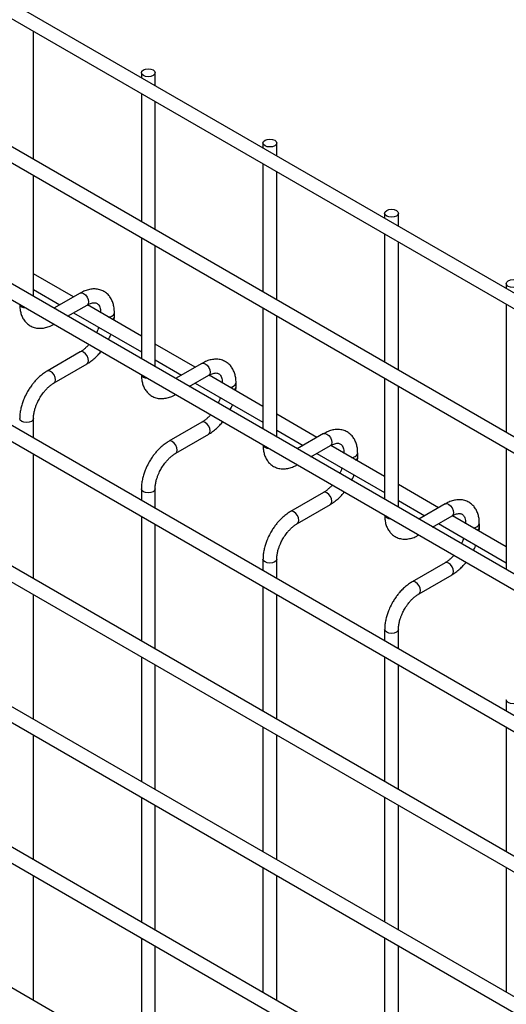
# Model space of a CAD drawing. Header units: inches. Extents: x 0.2 to 10.8, y 0.2 to 8.2.
# Tile 44 of 56: x 9.384 to 9.62, y 6.651 to 7.128. Entities that reach past the tile are written whole.
import ezdxf

# ---------------------------------------------------------------- set-up
doc = ezdxf.new("R2010")
doc.units = ezdxf.units.IN
doc.header["$MEASUREMENT"] = 0

msp = doc.modelspace()

# ---------------------------------------------------------------- linework, layer by layer
for p, q in [((10.55818905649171, 6.456364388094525), (7.791339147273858, 8.053632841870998)), ((7.788006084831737, 8.04785918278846), (10.55485599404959, 6.450590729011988)), ((10.55818905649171, 6.386618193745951), (7.791339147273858, 7.983886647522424)), ((7.788006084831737, 7.978112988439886), (10.55485599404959, 6.380844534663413)), ((7.788006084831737, 7.911769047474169), (10.55485599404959, 6.314500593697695)), ((10.48625378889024, 6.361801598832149), (7.858847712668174, 7.878570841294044)), ((10.55818905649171, 6.251738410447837), (7.791339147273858, 7.849006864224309)), ((7.788006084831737, 7.843233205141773), (10.55485599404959, 6.245964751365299)), ((10.55818905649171, 6.183693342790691), (7.791339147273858, 7.780961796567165)), ((7.788006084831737, 7.775188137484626), (10.55485599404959, 6.177919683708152)), ((10.55818905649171, 6.115648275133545), (7.791339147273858, 7.712916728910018)), ((7.788006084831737, 7.707143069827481), (10.55485599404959, 6.109874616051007)), ((10.55818905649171, 6.0476032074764), (7.791339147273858, 7.644871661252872)), ((7.788006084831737, 7.639098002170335), (10.55485599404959, 6.041829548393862)), ((10.55818905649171, 5.979558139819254), (7.791339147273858, 7.576826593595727)), ((9.391067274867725, 7.060383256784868), (9.391067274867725, 7.122431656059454)), ((9.443326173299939, 7.102352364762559), (9.443326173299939, 7.099961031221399)), ((9.449992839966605, 7.096112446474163), (9.449992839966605, 7.102352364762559)), ((9.443326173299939, 7.092263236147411), (9.443326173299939, 7.030214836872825)), ((9.449992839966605, 7.026366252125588), (9.449992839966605, 7.088414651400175)), ((9.502251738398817, 7.068335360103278), (9.502251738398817, 7.06594402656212)), ((9.508918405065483, 7.062095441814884), (9.508918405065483, 7.068335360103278)), ((9.502251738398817, 7.058246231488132), (9.502251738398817, 6.996197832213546)), ((9.508918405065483, 6.992349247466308), (9.508918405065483, 7.054397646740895)), ((9.391067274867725, 6.994039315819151), (9.391067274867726, 7.05268546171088)), ((9.561177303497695, 7.034318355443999), (9.561177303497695, 7.031927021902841)), ((9.567843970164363, 7.028078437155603), (9.567843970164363, 7.034318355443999)), ((9.443326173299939, 7.022517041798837), (9.443326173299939, 6.963870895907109)), ((9.561177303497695, 7.024229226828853), (9.561177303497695, 6.962180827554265)), ((9.449992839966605, 6.960022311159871), (9.449992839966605, 7.0186684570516)), ((9.567843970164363, 6.958332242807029), (9.567843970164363, 7.020380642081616)), ((9.410500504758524, 6.993829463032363), (9.391067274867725, 7.005048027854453)), ((9.391067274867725, 6.997350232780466), (9.403833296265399, 6.989980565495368)), ((9.620102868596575, 7.00030135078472), (9.620102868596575, 6.99791001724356)), ((9.413703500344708, 6.99567851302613), (9.400965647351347, 6.988325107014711)), ((9.407632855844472, 6.984476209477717), (9.417036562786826, 6.989904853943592)), ((9.443326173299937, 6.974879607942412), (9.417184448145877, 6.989970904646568)), ((9.502251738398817, 6.988500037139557), (9.502251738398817, 6.929853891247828)), ((9.620102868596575, 6.990212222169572), (9.620102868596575, 6.928163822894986)), ((9.410500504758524, 6.986131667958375), (9.443326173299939, 6.967181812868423)), ((9.43028223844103, 6.984370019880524), (9.43028223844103, 6.98610516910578)), ((9.508918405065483, 6.926005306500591), (9.508918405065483, 6.984651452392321)), ((9.469426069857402, 6.959812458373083), (9.449992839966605, 6.971031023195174)), ((9.413703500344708, 6.967201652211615), (9.397705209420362, 6.957966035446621)), ((9.449992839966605, 6.963333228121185), (9.462758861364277, 6.955963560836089)), ((9.40103827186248, 6.952192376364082), (9.417036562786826, 6.961427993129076)), ((9.472629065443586, 6.96166150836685), (9.459891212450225, 6.954308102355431)), ((9.46655842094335, 6.950459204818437), (9.475962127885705, 6.955887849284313)), ((9.502251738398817, 6.940862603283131), (9.476110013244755, 6.955953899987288)), ((9.561177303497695, 6.954483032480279), (9.561177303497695, 6.895836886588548)), ((9.469426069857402, 6.952114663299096), (9.502251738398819, 6.933164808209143)), ((9.489207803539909, 6.950353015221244), (9.489207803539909, 6.952088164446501)), ((9.567843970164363, 6.891988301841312), (9.567843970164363, 6.950634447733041)), ((9.391067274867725, 6.925503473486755), (9.391067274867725, 6.934921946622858)), ((9.528351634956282, 6.925795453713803), (9.508918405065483, 6.937014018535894)), ((9.472629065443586, 6.933184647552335), (9.45663077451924, 6.92394903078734)), ((9.45996383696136, 6.918175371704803), (9.475962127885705, 6.927410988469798)), ((9.508918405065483, 6.929316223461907), (9.521684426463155, 6.92194655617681)), ((9.531554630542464, 6.927644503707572), (9.518816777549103, 6.920291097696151)), ((9.525483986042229, 6.916442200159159), (9.534887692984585, 6.921870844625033)), ((9.561177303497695, 6.906845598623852), (9.535035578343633, 6.921936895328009)), ((9.620102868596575, 6.920466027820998), (9.620102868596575, 6.86181988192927)), ((9.391067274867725, 6.857458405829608), (9.391067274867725, 6.917805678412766)), ((9.528351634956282, 6.918097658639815), (9.561177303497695, 6.899147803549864)), ((9.548133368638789, 6.916336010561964), (9.548133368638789, 6.918071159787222)), ((9.58727720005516, 6.891778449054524), (9.567843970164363, 6.902997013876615)), ((9.443326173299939, 6.900904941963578), (9.443326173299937, 6.895335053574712)), ((9.449992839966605, 6.891486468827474), (9.449992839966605, 6.900904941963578)), ((9.531554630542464, 6.899167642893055), (9.515556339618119, 6.889932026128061)), ((9.518889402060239, 6.884158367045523), (9.534887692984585, 6.893393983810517)), ((9.567843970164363, 6.895299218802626), (9.580609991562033, 6.887929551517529)), ((9.590480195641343, 6.893627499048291), (9.577742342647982, 6.886274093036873)), ((9.443326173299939, 6.887637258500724), (9.443326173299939, 6.827289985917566)), ((9.584409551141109, 6.882425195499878), (9.593813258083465, 6.887853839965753)), ((9.620102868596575, 6.872828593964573), (9.593961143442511, 6.887919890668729)), ((9.449992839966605, 6.823441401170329), (9.449992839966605, 6.883788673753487)), ((9.58727720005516, 6.884080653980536), (9.620102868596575, 6.865130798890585)), ((9.607058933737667, 6.882319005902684), (9.607058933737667, 6.884054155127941)), ((9.502251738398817, 6.866887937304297), (9.502251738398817, 6.861318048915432)), ((9.508918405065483, 6.857469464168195), (9.508918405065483, 6.866887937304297)), ((9.590480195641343, 6.865150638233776), (9.574481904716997, 6.855915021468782)), ((9.577814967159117, 6.850141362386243), (9.593813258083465, 6.859376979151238)), ((9.391067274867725, 6.789413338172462), (9.391067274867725, 6.84976061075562)), ((9.502251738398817, 6.853620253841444), (9.502251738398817, 6.793272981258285)), ((9.508918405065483, 6.789424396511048), (9.508918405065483, 6.849771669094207)), ((9.561177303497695, 6.832870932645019), (9.561177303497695, 6.827301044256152)), ((9.567843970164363, 6.823452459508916), (9.567843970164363, 6.832870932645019)), ((9.443326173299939, 6.819592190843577), (9.443326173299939, 6.75924491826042)), ((9.449992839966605, 6.755396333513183), (9.449992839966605, 6.815743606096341)), ((9.561177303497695, 6.819603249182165), (9.561177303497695, 6.759255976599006)), ((9.567843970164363, 6.75540739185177), (9.567843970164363, 6.815754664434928)), ((9.620102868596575, 6.798853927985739), (9.620102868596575, 6.793284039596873)), ((9.502251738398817, 6.785575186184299), (9.502251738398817, 6.72522791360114)), ((9.620102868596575, 6.785586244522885), (9.620102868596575, 6.725238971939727)), ((9.391067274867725, 6.721368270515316), (9.391067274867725, 6.781715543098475)), ((9.508918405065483, 6.721379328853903), (9.508918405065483, 6.781726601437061)), ((9.443326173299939, 6.751547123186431), (9.443326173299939, 6.691199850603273)), ((9.561177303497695, 6.751558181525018), (9.561177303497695, 6.691210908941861)), ((9.449992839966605, 6.687351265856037), (9.449992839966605, 6.747698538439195)), ((9.567843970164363, 6.687362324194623), (9.567843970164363, 6.747709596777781)), ((9.502251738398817, 6.717530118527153), (9.502251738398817, 6.657182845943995)), ((9.620102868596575, 6.717541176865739), (9.620102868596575, 6.657193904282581)), ((9.391067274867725, 6.653323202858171), (9.391067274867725, 6.713670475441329)), ((9.508918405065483, 6.653334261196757), (9.508918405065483, 6.713681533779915)), ((9.443326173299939, 6.683502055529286), (9.443326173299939, 6.623154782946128)), ((9.561177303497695, 6.683513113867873), (9.561177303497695, 6.623165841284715)), ((9.449992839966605, 6.619306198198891), (9.449992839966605, 6.67965347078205)), ((9.567843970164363, 6.619317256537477), (9.567843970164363, 6.679664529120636))]:
    msp.add_line(p, q)
at = {"flags": 128}
for points in [[(9.449016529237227, 7.103713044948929), (9.449739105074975, 7.103088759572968), (9.449992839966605, 7.102352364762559), (9.449739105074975, 7.101615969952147), (9.449016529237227, 7.100991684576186), (9.447935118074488, 7.100574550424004), (9.44665950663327, 7.100428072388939), (9.445383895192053, 7.100574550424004), (9.444302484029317, 7.100991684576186), (9.443579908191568, 7.101615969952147), (9.443326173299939, 7.102352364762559), (9.443579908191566, 7.103088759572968), (9.444302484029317, 7.103713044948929), (9.445383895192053, 7.104130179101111), (9.44665950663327, 7.104276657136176), (9.447935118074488, 7.104130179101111), (9.449016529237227, 7.103713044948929)], [(9.507942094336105, 7.069696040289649), (9.508664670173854, 7.069071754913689), (9.508918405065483, 7.068335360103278), (9.508664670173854, 7.067598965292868), (9.507942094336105, 7.066974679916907), (9.506860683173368, 7.066557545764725), (9.505585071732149, 7.066411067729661), (9.504309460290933, 7.066557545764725), (9.503228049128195, 7.066974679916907), (9.502505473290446, 7.067598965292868), (9.502251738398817, 7.068335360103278), (9.502505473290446, 7.069071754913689), (9.503228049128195, 7.069696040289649), (9.504309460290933, 7.070113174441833), (9.50558507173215, 7.070259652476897), (9.506860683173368, 7.070113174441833), (9.507942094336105, 7.069696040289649)], [(9.566867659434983, 7.03567903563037), (9.567590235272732, 7.035054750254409), (9.567843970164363, 7.034318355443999), (9.567590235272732, 7.033581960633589), (9.566867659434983, 7.032957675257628), (9.565786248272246, 7.032540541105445), (9.564510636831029, 7.03239406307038), (9.563235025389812, 7.032540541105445), (9.562153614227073, 7.032957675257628), (9.561431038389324, 7.033581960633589), (9.561177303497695, 7.034318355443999), (9.561431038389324, 7.035054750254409), (9.562153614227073, 7.03567903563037), (9.563235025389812, 7.036096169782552), (9.564510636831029, 7.036242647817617), (9.565786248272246, 7.036096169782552), (9.566867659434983, 7.03567903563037)], [(9.625793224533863, 7.00166203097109), (9.626515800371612, 7.001037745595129), (9.626769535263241, 7.00030135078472), (9.626515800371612, 6.999564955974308), (9.625793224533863, 6.998940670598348), (9.624711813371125, 6.998523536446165), (9.623436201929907, 6.9983770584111), (9.62216059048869, 6.998523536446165), (9.621079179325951, 6.998940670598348), (9.620356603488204, 6.999564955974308), (9.620102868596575, 7.00030135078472), (9.620356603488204, 7.001037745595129), (9.621079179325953, 7.00166203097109), (9.62216059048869, 7.002079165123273), (9.62343620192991, 7.002225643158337), (9.624711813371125, 7.002079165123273), (9.625793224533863, 7.00166203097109)], [(9.413703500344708, 6.99567851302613), (9.414468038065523, 6.995827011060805), (9.415370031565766, 6.995513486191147)], [(9.415370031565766, 6.995513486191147), (9.416272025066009, 6.994785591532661), (9.417036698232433, 6.99375414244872), (9.417547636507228, 6.992576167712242), (9.417727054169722, 6.991431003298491), (9.417547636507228, 6.990492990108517), (9.417036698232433, 6.989904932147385), (9.417036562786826, 6.989904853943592)], [(9.385376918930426, 6.988915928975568), (9.384654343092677, 6.989540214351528), (9.384404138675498, 6.990188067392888)], [(9.387580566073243, 6.988354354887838), (9.386458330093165, 6.988498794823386), (9.385376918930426, 6.988915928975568)], [(9.417727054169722, 6.962954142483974), (9.417547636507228, 6.964099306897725), (9.417036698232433, 6.965277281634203), (9.416272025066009, 6.966308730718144), (9.415370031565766, 6.967036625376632), (9.414468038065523, 6.967350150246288), (9.413703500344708, 6.967201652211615)], [(9.417036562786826, 6.961427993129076), (9.417036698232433, 6.961428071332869), (9.417547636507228, 6.962016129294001), (9.417727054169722, 6.962954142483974)], [(9.472629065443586, 6.96166150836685), (9.473393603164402, 6.961810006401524), (9.474295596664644, 6.961496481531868)], [(9.474295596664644, 6.961496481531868), (9.475197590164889, 6.960768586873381), (9.475962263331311, 6.959737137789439), (9.476473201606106, 6.958559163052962), (9.4766526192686, 6.95741399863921), (9.476473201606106, 6.956475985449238), (9.475962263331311, 6.955887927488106), (9.475962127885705, 6.955887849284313)], [(9.39937174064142, 6.957801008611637), (9.398469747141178, 6.958114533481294), (9.397705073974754, 6.957965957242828), (9.397695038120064, 6.957960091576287)], [(9.401032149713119, 6.952188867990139), (9.401038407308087, 6.952192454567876), (9.40154934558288, 6.952780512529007), (9.401728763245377, 6.95371852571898), (9.40154934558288, 6.954863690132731), (9.401038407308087, 6.956041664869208), (9.400273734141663, 6.957073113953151), (9.39937174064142, 6.957801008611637)], [(9.444302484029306, 6.954898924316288), (9.443579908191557, 6.95552320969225), (9.443329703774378, 6.956171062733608)], [(9.446506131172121, 6.954337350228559), (9.445383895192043, 6.954481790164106), (9.444302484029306, 6.954898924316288)], [(9.391067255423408, 6.934928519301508), (9.391067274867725, 6.934921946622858), (9.390813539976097, 6.934185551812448), (9.390090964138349, 6.933561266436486), (9.38900955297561, 6.933144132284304), (9.387733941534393, 6.932997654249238), (9.386458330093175, 6.933144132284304), (9.385376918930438, 6.933561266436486), (9.384654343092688, 6.934185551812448), (9.384400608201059, 6.934921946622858), (9.384400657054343, 6.934932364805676)], [(9.4766526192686, 6.928937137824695), (9.476473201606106, 6.930082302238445), (9.475962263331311, 6.931260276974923), (9.475197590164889, 6.932291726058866), (9.474295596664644, 6.933019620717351), (9.473393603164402, 6.933333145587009), (9.472629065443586, 6.933184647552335)], [(9.475962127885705, 6.927410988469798), (9.475962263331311, 6.92741106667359), (9.476473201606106, 6.927999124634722), (9.4766526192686, 6.928937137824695)], [(9.531554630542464, 6.927644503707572), (9.53231916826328, 6.927793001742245), (9.533221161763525, 6.927479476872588)], [(9.533221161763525, 6.927479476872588), (9.534123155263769, 6.926751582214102), (9.534887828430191, 6.925720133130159), (9.535398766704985, 6.924542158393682), (9.53557818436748, 6.923396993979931), (9.535398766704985, 6.922458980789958), (9.534887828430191, 6.921870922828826), (9.534887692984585, 6.921870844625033)], [(9.458297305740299, 6.923784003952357), (9.457395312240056, 6.924097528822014), (9.456630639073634, 6.923948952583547), (9.456620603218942, 6.923943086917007)], [(9.459957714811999, 6.918171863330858), (9.459963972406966, 6.918175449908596), (9.46047491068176, 6.918763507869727), (9.460654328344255, 6.9197015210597), (9.46047491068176, 6.920846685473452), (9.459963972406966, 6.922024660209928), (9.459199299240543, 6.923056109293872), (9.458297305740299, 6.923784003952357)], [(9.503228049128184, 6.920881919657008), (9.502505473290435, 6.921506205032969), (9.502255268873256, 6.922154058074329)], [(9.505431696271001, 6.920320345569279), (9.504309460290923, 6.920464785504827), (9.503228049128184, 6.920881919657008)], [(9.449992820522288, 6.900911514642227), (9.449992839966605, 6.900904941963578), (9.449739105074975, 6.900168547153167), (9.449016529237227, 6.899544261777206), (9.447935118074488, 6.899127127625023), (9.44665950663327, 6.898980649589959), (9.445383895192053, 6.899127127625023), (9.444302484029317, 6.899544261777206), (9.443579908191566, 6.900168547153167), (9.443326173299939, 6.900904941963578), (9.443326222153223, 6.900915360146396)], [(9.53557818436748, 6.894920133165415), (9.535398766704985, 6.896065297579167), (9.534887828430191, 6.897243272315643), (9.534123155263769, 6.898274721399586), (9.533221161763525, 6.899002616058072), (9.53231916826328, 6.89931614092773), (9.531554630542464, 6.899167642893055)], [(9.534887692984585, 6.893393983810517), (9.534887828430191, 6.89339406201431), (9.535398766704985, 6.893982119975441), (9.53557818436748, 6.894920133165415)], [(9.590480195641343, 6.893627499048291), (9.59124473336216, 6.893775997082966), (9.592146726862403, 6.893462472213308)], [(9.592146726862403, 6.893462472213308), (9.593048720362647, 6.892734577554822), (9.59381339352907, 6.891703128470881), (9.594324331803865, 6.890525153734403), (9.594503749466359, 6.889379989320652), (9.594324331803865, 6.888441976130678), (9.59381339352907, 6.887853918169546), (9.593813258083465, 6.887853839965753)], [(9.517222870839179, 6.889766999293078), (9.516320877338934, 6.890080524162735), (9.515556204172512, 6.889931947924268), (9.515546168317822, 6.889926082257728)], [(9.518883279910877, 6.88415485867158), (9.518889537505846, 6.884158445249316), (9.519400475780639, 6.884746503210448), (9.519579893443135, 6.885684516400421), (9.519400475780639, 6.886829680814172), (9.518889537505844, 6.888007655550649), (9.518124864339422, 6.889039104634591), (9.517222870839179, 6.889766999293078)], [(9.562153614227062, 6.886864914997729), (9.561431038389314, 6.88748920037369), (9.561180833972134, 6.88813705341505)], [(9.56435726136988, 6.88630334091), (9.563235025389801, 6.886447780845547), (9.562153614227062, 6.886864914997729)], [(9.508918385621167, 6.866894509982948), (9.508918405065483, 6.866887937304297), (9.508664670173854, 6.866151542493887), (9.507942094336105, 6.865527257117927), (9.506860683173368, 6.865110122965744), (9.505585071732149, 6.86496364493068), (9.504309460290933, 6.865110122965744), (9.503228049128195, 6.865527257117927), (9.502505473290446, 6.866151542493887), (9.502251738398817, 6.866887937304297), (9.502251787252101, 6.866898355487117)], [(9.594503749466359, 6.860903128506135), (9.594324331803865, 6.862048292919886), (9.59381339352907, 6.863226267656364), (9.593048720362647, 6.864257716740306), (9.592146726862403, 6.864985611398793), (9.59124473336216, 6.865299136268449), (9.590480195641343, 6.865150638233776)], [(9.593813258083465, 6.859376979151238), (9.59381339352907, 6.85937705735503), (9.594324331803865, 6.859965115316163), (9.594503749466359, 6.860903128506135)], [(9.576148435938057, 6.855749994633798), (9.575246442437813, 6.856063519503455), (9.57448176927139, 6.855914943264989), (9.574471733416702, 6.855909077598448)], [(9.577808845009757, 6.8501378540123), (9.577815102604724, 6.850141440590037), (9.578326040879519, 6.850729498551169), (9.578505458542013, 6.851667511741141), (9.578326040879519, 6.852812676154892), (9.577815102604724, 6.85399065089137), (9.577050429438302, 6.855022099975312), (9.576148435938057, 6.855749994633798)], [(9.567843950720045, 6.832877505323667), (9.567843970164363, 6.832870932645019), (9.567590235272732, 6.832134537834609), (9.566867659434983, 6.831510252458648), (9.565786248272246, 6.831093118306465), (9.564510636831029, 6.830946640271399), (9.563235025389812, 6.831093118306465), (9.562153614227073, 6.831510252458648), (9.561431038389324, 6.832134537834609), (9.561177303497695, 6.832870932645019), (9.56117735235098, 6.832881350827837)], [(9.626769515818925, 6.798860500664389), (9.626769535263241, 6.798853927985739), (9.626515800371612, 6.798117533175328), (9.625793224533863, 6.797493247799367), (9.624711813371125, 6.797076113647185), (9.623436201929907, 6.796929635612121), (9.62216059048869, 6.797076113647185), (9.621079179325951, 6.797493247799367), (9.620356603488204, 6.798117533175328), (9.620102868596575, 6.798853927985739), (9.620102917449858, 6.798864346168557)]]:
    msp.add_lwpolyline(points, dxfattribs=at)
for centre, radius, start, end in [((9.427575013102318, 6.987024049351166), 0.002861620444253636, 262.557715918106, 341.0910916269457), ((9.428442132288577, 6.984659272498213), 0.001864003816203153, 296.5233647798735, 350.8092523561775), ((9.486500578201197, 6.953007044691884), 0.0028616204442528, 262.5577159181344, 341.0910916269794), ((9.48736769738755, 6.950642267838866), 0.001864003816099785, 296.5233647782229, 350.8092523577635), ((9.545426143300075, 6.918990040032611), 0.002861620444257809, 262.5577159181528, 341.0910916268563), ((9.546293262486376, 6.916625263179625), 0.00186400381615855, 296.5233647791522, 350.8092523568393), ((9.604351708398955, 6.884973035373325), 0.0028616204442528, 262.5577159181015, 341.0910916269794), ((9.605218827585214, 6.882608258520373), 0.001864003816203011, 296.5233647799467, 350.8092523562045)]:
    msp.add_arc(centre, radius, start, end)
for points, knots in [([(9.430255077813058, 6.986093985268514), (9.430254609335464, 6.986586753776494), (9.430253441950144, 6.987814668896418), (9.42995143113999, 6.989666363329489), (9.429363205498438, 6.99163127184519), (9.428456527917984, 6.993430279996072), (9.427225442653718, 6.995015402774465), (9.425650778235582, 6.996322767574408), (9.42371973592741, 6.997274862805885), (9.421571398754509, 6.997735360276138), (9.419329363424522, 6.997707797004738), (9.417119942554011, 6.99723393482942), (9.415229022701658, 6.996536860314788), (9.414110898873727, 6.995874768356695), (9.413709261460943, 6.995636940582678)], [0, 0, 0, 0, 0.05559168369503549, 0.1385272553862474, 0.2224467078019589, 0.3069801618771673, 0.3922177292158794, 0.4792619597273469, 0.5705133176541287, 0.6695129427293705, 0.7607255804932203, 0.8540505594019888, 0.947574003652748, 1, 1, 1, 1]), ([(9.384428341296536, 6.990288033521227), (9.384428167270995, 6.989803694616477), (9.384427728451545, 6.988582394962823), (9.384725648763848, 6.986734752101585), (9.385309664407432, 6.984763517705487), (9.386211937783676, 6.982957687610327), (9.387438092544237, 6.981364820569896), (9.389007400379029, 6.980048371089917), (9.390932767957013, 6.979085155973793), (9.393077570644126, 6.978611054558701), (9.395319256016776, 6.97862449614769), (9.397532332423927, 6.979084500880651), (9.399454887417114, 6.979784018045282), (9.40060334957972, 6.980457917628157), (9.401032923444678, 6.980709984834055)], [0, 0, 0, 0, 0.05439947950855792, 0.1371726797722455, 0.2209318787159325, 0.3053076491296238, 0.3903761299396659, 0.4772086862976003, 0.5681630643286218, 0.6667502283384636, 0.7577184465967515, 0.850823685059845, 0.9442016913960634, 1, 1, 1, 1]), ([(9.417033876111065, 6.989892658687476), (9.41738875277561, 6.990087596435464), (9.418154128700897, 6.990508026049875), (9.419223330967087, 6.990871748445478), (9.420212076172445, 6.991053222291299), (9.421040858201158, 6.991032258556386), (9.421734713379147, 6.990837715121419), (9.422274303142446, 6.990488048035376), (9.422801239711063, 6.989843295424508), (9.423236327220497, 6.98893689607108), (9.423517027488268, 6.987704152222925), (9.423646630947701, 6.986728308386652), (9.423611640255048, 6.986134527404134), (9.423609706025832, 6.986101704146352)], [0, 0, 0, 0, 0.0763405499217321, 0.1646465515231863, 0.2544890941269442, 0.3484721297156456, 0.4535719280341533, 0.5896971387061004, 0.6956807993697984, 0.7966430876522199, 0.8959258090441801, 0.9942469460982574, 1, 1, 1, 1]), ([(9.43016335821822, 6.982478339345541), (9.430212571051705, 6.982882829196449), (9.430290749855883, 6.983525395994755), (9.430264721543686, 6.984133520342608), (9.430255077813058, 6.984358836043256)], [0, 0, 0, 0, 0.6294907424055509, 1, 1, 1, 1]), ([(9.422681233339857, 6.979099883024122), (9.422544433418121, 6.978706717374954), (9.422243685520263, 6.977842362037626), (9.42187788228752, 6.976934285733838), (9.421619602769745, 6.976441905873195), (9.421603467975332, 6.976411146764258)], [0, 0, 0, 0, 0.4389224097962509, 0.9649493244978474, 1, 1, 1, 1]), ([(9.42736264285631, 6.973086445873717), (9.427548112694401, 6.973437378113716), (9.427937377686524, 6.974173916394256), (9.428313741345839, 6.975061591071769), (9.42849923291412, 6.975589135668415), (9.428543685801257, 6.975715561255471)], [0, 0, 0, 0, 0.4089764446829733, 0.8583617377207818, 1, 1, 1, 1]), ([(9.417945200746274, 6.970825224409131), (9.417802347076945, 6.970656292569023), (9.41729074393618, 6.970051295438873), (9.416334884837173, 6.969128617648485), (9.415109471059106, 6.968113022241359), (9.414208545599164, 6.967470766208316), (9.413759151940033, 6.967240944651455), (9.413707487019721, 6.967214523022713)], [0, 0, 0, 0, 0.1063778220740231, 0.3809718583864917, 0.6689869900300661, 0.961944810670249, 1, 1, 1, 1]), ([(9.4170309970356, 6.961469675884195), (9.417334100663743, 6.961634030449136), (9.418317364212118, 6.962167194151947), (9.419870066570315, 6.963359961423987), (9.42161218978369, 6.964932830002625), (9.422907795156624, 6.966308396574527), (9.42359164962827, 6.967170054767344), (9.423806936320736, 6.9674413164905)], [0, 0, 0, 0, 0.1233199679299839, 0.4000480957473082, 0.65725101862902, 0.892097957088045, 1, 1, 1, 1]), ([(9.489180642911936, 6.952076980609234), (9.489180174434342, 6.952569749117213), (9.489179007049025, 6.953797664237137), (9.488876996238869, 6.955649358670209), (9.488288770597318, 6.957614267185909), (9.487382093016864, 6.959413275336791), (9.486151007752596, 6.960998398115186), (9.48457634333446, 6.962305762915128), (9.482645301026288, 6.963257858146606), (9.480496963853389, 6.963718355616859), (9.4782549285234, 6.963690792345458), (9.47604550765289, 6.963216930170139), (9.474154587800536, 6.962519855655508), (9.473036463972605, 6.961857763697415), (9.472634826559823, 6.961619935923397)], [0, 0, 0, 0, 0.05559168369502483, 0.1385272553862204, 0.2224467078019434, 0.3069801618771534, 0.3922177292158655, 0.4792619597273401, 0.5705133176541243, 0.6695129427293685, 0.7607255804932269, 0.8540505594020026, 0.9475740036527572, 1, 1, 1, 1]), ([(9.397710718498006, 6.957925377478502), (9.397432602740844, 6.957776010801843), (9.396470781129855, 6.957259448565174), (9.394933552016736, 6.95608377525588), (9.393168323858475, 6.954510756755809), (9.39170992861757, 6.952945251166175), (9.390449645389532, 6.951391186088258), (9.389314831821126, 6.949816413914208), (9.388612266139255, 6.948650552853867), (9.388255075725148, 6.948057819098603)], [0, 0, 0, 0, 0.07605377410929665, 0.2630205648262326, 0.437352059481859, 0.5977862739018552, 0.7196030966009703, 0.8574438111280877, 1, 1, 1, 1]), ([(9.443353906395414, 6.956271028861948), (9.443353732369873, 6.955786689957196), (9.443353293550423, 6.954565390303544), (9.443651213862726, 6.952717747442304), (9.444235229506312, 6.950746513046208), (9.445137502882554, 6.948940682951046), (9.446363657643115, 6.947347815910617), (9.447932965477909, 6.946031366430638), (9.449858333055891, 6.945068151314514), (9.452003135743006, 6.944594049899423), (9.454244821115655, 6.94460749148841), (9.456457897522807, 6.945067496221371), (9.458380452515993, 6.945767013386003), (9.459528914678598, 6.946440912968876), (9.459958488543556, 6.946692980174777)], [0, 0, 0, 0, 0.05439947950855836, 0.137172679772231, 0.2209318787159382, 0.3053076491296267, 0.3903761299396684, 0.4772086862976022, 0.568163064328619, 0.6667502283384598, 0.7577184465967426, 0.8508236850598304, 0.9442016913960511, 1, 1, 1, 1]), ([(9.475959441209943, 6.955875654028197), (9.476314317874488, 6.956070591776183), (9.477079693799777, 6.956491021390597), (9.478148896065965, 6.956854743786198), (9.479137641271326, 6.95703621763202), (9.479966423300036, 6.957015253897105), (9.480660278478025, 6.956820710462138), (9.481199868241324, 6.956471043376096), (9.481726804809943, 6.955826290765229), (9.482161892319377, 6.954919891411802), (9.482442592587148, 6.953687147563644), (9.48257219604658, 6.952711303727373), (9.482537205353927, 6.952117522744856), (9.48253527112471, 6.952084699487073)], [0, 0, 0, 0, 0.07634054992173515, 0.1646465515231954, 0.2544890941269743, 0.3484721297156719, 0.4535719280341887, 0.5896971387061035, 0.6956807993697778, 0.7966430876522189, 0.8959258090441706, 0.9942469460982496, 1, 1, 1, 1]), ([(9.394028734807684, 6.944724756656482), (9.39449136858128, 6.945475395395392), (9.395142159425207, 6.946531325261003), (9.39623067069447, 6.947949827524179), (9.397193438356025, 6.949070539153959), (9.398376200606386, 6.950247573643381), (9.399609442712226, 6.951262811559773), (9.400518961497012, 6.951914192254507), (9.400976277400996, 6.952148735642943), (9.401033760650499, 6.952178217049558)], [0, 0, 0, 0, 0.2331861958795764, 0.3280249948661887, 0.4833317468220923, 0.6413519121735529, 0.807119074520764, 0.9757554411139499, 1, 1, 1, 1]), ([(9.4890889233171, 6.948461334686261), (9.489138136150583, 6.948865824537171), (9.489216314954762, 6.949508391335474), (9.489190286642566, 6.950116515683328), (9.489180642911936, 6.950341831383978)], [0, 0, 0, 0, 0.6294907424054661, 1, 1, 1, 1]), ([(9.388255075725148, 6.948057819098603), (9.387743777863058, 6.947112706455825), (9.387024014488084, 6.9457822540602), (9.38616959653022, 6.943747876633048), (9.385542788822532, 6.94200118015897), (9.3849688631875, 6.939926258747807), (9.384580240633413, 6.93779202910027), (9.384390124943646, 6.93610166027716), (9.384420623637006, 6.935169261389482), (9.384428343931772, 6.93493323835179)], [0, 0, 0, 0, 0.2211396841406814, 0.3113023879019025, 0.4598978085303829, 0.6125921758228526, 0.7749994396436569, 0.9430444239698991, 1, 1, 1, 1]), ([(9.391077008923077, 6.934929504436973), (9.39108910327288, 6.935416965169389), (9.391114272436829, 6.936431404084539), (9.391409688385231, 6.938160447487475), (9.391853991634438, 6.93983485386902), (9.392403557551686, 6.941383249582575), (9.393076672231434, 6.942977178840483), (9.393677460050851, 6.944079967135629), (9.394028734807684, 6.944724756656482)], [0, 0, 0, 0, 0.1693229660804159, 0.3523726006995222, 0.5340519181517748, 0.667576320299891, 0.8056351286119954, 1, 1, 1, 1]), ([(9.481606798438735, 6.945082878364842), (9.481469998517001, 6.944689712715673), (9.481169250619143, 6.943825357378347), (9.480803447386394, 6.94291728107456), (9.480545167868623, 6.942424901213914), (9.480529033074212, 6.942394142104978)], [0, 0, 0, 0, 0.4389224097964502, 0.9649493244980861, 1, 1, 1, 1]), ([(9.48628820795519, 6.939069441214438), (9.48647367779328, 6.939420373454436), (9.486862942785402, 6.940156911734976), (9.487239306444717, 6.94104458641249), (9.487424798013, 6.941572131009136), (9.487469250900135, 6.94169855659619)], [0, 0, 0, 0, 0.4089764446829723, 0.8583617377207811, 1, 1, 1, 1]), ([(9.476870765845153, 6.936808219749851), (9.476727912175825, 6.936639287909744), (9.476216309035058, 6.936034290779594), (9.47526044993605, 6.935111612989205), (9.474035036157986, 6.934096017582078), (9.473134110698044, 6.933453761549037), (9.472684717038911, 6.933223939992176), (9.472633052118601, 6.933197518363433)], [0, 0, 0, 0, 0.1063778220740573, 0.3809718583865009, 0.6689869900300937, 0.9619448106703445, 1, 1, 1, 1]), ([(9.475956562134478, 6.927452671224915), (9.47625966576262, 6.927617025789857), (9.477242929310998, 6.928150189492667), (9.478795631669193, 6.929342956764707), (9.48053775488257, 6.930915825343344), (9.4818333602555, 6.932291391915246), (9.482517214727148, 6.933153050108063), (9.482732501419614, 6.93342431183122)], [0, 0, 0, 0, 0.1233199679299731, 0.4000480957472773, 0.657251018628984, 0.8920979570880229, 1, 1, 1, 1]), ([(9.548106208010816, 6.918059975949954), (9.548105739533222, 6.918552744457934), (9.548104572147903, 6.919780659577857), (9.547802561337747, 6.921632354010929), (9.547214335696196, 6.92359726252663), (9.546307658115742, 6.925396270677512), (9.545076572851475, 6.926981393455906), (9.54350190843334, 6.928288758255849), (9.541570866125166, 6.929240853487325), (9.539422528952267, 6.929701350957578), (9.53718049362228, 6.929673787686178), (9.53497107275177, 6.929199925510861), (9.533080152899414, 6.928502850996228), (9.531962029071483, 6.927840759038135), (9.5315603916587, 6.927602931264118)], [0, 0, 0, 0, 0.0555916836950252, 0.1385272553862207, 0.2224467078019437, 0.3069801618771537, 0.3922177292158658, 0.4792619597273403, 0.5705133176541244, 0.6695129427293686, 0.7607255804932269, 0.8540505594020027, 0.9475740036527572, 1, 1, 1, 1]), ([(9.456636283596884, 6.923908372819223), (9.456358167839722, 6.923759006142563), (9.455396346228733, 6.923242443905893), (9.453859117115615, 6.9220667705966), (9.452093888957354, 6.920493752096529), (9.450635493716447, 6.918928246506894), (9.449375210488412, 6.917374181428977), (9.448240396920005, 6.915799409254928), (9.447537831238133, 6.914633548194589), (9.447180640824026, 6.914040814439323)], [0, 0, 0, 0, 0.07605377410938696, 0.2630205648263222, 0.4373520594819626, 0.5977862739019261, 0.7196030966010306, 0.8574438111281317, 1, 1, 1, 1]), ([(9.502279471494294, 6.922254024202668), (9.502279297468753, 6.921769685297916), (9.502278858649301, 6.920548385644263), (9.502576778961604, 6.918700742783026), (9.50316079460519, 6.916729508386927), (9.504063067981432, 6.914923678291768), (9.505289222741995, 6.913330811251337), (9.506858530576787, 6.912014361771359), (9.508783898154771, 6.911051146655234), (9.510928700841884, 6.910577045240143), (9.513170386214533, 6.910590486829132), (9.515383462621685, 6.911050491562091), (9.517306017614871, 6.911750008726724), (9.518454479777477, 6.912423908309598), (9.518884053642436, 6.912675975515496)], [0, 0, 0, 0, 0.05439947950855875, 0.1371726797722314, 0.2209318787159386, 0.305307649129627, 0.3903761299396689, 0.4772086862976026, 0.5681630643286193, 0.6667502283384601, 0.757718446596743, 0.8508236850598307, 0.9442016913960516, 1, 1, 1, 1]), ([(9.534885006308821, 6.921858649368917), (9.535239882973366, 6.922053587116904), (9.536005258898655, 6.922474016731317), (9.537074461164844, 6.922837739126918), (9.538063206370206, 6.92301921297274), (9.538891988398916, 6.922998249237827), (9.539585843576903, 6.922803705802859), (9.540125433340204, 6.922454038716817), (9.540652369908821, 6.921809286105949), (9.541087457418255, 6.920902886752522), (9.541368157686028, 6.919670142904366), (9.54149776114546, 6.918694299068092), (9.541462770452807, 6.918100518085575), (9.541460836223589, 6.918067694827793)], [0, 0, 0, 0, 0.07634054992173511, 0.1646465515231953, 0.2544890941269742, 0.3484721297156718, 0.4535719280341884, 0.5896971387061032, 0.6956807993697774, 0.7966430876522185, 0.8959258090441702, 0.994246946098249, 1, 1, 1, 1]), ([(9.452954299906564, 6.910707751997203), (9.45341693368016, 6.911458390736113), (9.454067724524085, 6.912514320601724), (9.45515623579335, 6.913932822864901), (9.456119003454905, 6.915053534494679), (9.457301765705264, 6.916230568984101), (9.458535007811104, 6.917245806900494), (9.45944452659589, 6.917897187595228), (9.459901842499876, 6.918131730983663), (9.459959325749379, 6.918161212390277)], [0, 0, 0, 0, 0.2331861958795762, 0.3280249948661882, 0.4833317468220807, 0.641351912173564, 0.8071190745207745, 0.9757554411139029, 1, 1, 1, 1]), ([(9.548014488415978, 6.914444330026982), (9.548063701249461, 6.914848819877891), (9.548141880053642, 6.915491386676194), (9.548115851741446, 6.916099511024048), (9.548106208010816, 6.916324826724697)], [0, 0, 0, 0, 0.6294907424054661, 1, 1, 1, 1]), ([(9.447180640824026, 6.914040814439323), (9.446669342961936, 6.913095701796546), (9.445949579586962, 6.911765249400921), (9.4450951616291, 6.909730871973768), (9.44446835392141, 6.90798417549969), (9.443894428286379, 6.905909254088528), (9.443505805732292, 6.903775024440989), (9.443315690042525, 6.902084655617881), (9.443346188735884, 6.901152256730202), (9.44335390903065, 6.900916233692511)], [0, 0, 0, 0, 0.2211396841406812, 0.3113023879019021, 0.4598978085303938, 0.6125921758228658, 0.7749994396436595, 0.9430444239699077, 1, 1, 1, 1]), ([(9.540532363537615, 6.911065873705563), (9.54039556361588, 6.910672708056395), (9.540094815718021, 6.909808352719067), (9.539729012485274, 6.90890027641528), (9.539470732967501, 6.908407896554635), (9.53945459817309, 6.908377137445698)], [0, 0, 0, 0, 0.4389224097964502, 0.9649493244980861, 1, 1, 1, 1]), ([(9.450002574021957, 6.900912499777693), (9.45001466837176, 6.90139996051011), (9.450039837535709, 6.90241439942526), (9.45033525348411, 6.904143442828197), (9.450779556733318, 6.90581784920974), (9.451329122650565, 6.907366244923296), (9.452002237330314, 6.908960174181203), (9.45260302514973, 6.910062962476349), (9.452954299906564, 6.910707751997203)], [0, 0, 0, 0, 0.1693229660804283, 0.3523726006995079, 0.5340519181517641, 0.6675763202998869, 0.8056351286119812, 0.9999999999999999, 0.9999999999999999, 0.9999999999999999, 0.9999999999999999]), ([(9.545213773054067, 6.905052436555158), (9.545399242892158, 6.905403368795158), (9.545788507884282, 6.906139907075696), (9.546164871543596, 6.90702758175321), (9.546350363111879, 6.907555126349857), (9.546394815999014, 6.907681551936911)], [0, 0, 0, 0, 0.4089764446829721, 0.8583617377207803, 1, 1, 1, 1]), ([(9.53579633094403, 6.902791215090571), (9.535653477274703, 6.902622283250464), (9.535141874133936, 6.902017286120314), (9.53418601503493, 6.901094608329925), (9.532960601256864, 6.9000790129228), (9.532059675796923, 6.899436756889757), (9.531610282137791, 6.899206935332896), (9.53155861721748, 6.899180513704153)], [0, 0, 0, 0, 0.1063778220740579, 0.3809718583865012, 0.6689869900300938, 0.9619448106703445, 1, 1, 1, 1]), ([(9.534882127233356, 6.893435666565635), (9.535185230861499, 6.893600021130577), (9.536168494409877, 6.894133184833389), (9.537721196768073, 6.895325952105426), (9.539463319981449, 6.896898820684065), (9.54075892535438, 6.898274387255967), (9.541442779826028, 6.899136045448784), (9.541658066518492, 6.899407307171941)], [0, 0, 0, 0, 0.1233199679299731, 0.4000480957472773, 0.657251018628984, 0.8920979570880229, 1, 1, 1, 1]), ([(9.607031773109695, 6.884042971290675), (9.6070313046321, 6.884535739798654), (9.607030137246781, 6.885763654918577), (9.606728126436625, 6.88761534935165), (9.606139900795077, 6.88958025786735), (9.60523322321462, 6.891379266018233), (9.604002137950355, 6.892964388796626), (9.602427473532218, 6.894271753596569), (9.600496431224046, 6.895223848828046), (9.598348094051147, 6.8956843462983), (9.596106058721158, 6.895656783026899), (9.593896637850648, 6.895182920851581), (9.592005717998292, 6.894485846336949), (9.590887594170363, 6.893823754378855), (9.59048595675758, 6.893585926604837)], [0, 0, 0, 0, 0.05559168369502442, 0.13852725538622, 0.222446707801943, 0.306980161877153, 0.3922177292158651, 0.4792619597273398, 0.5705133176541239, 0.6695129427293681, 0.7607255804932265, 0.8540505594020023, 0.9475740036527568, 1, 1, 1, 1]), ([(9.515561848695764, 6.889891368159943), (9.515283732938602, 6.889742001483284), (9.514321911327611, 6.889225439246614), (9.512784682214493, 6.888049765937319), (9.511019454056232, 6.88647674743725), (9.509561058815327, 6.884911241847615), (9.50830077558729, 6.883357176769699), (9.507165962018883, 6.881782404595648), (9.506463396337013, 6.880616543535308), (9.506106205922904, 6.880023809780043)], [0, 0, 0, 0, 0.07605377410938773, 0.2630205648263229, 0.4373520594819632, 0.5977862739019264, 0.719603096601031, 0.857443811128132, 1, 1, 1, 1]), ([(9.561205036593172, 6.888237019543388), (9.561204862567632, 6.887752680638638), (9.561204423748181, 6.886531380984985), (9.561502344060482, 6.884683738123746), (9.562086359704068, 6.882712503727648), (9.562988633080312, 6.880906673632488), (9.564214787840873, 6.879313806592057), (9.565784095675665, 6.877997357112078), (9.567709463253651, 6.877034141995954), (9.569854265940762, 6.876560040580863), (9.572095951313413, 6.876573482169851), (9.574309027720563, 6.877033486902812), (9.576231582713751, 6.877733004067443), (9.577380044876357, 6.878406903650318), (9.577809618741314, 6.878658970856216)], [0, 0, 0, 0, 0.05439947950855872, 0.1371726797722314, 0.2209318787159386, 0.3053076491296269, 0.3903761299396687, 0.4772086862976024, 0.5681630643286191, 0.6667502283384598, 0.7577184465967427, 0.8508236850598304, 0.9442016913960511, 1, 1, 1, 1]), ([(9.5938105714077, 6.887841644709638), (9.594165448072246, 6.888036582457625), (9.594930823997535, 6.888457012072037), (9.596000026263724, 6.88882073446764), (9.596988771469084, 6.88900220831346), (9.597817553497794, 6.888981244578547), (9.598511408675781, 6.888786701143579), (9.599050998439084, 6.888437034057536), (9.5995779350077, 6.88779228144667), (9.600013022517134, 6.886885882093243), (9.600293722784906, 6.885653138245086), (9.600423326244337, 6.884677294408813), (9.600388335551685, 6.884083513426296), (9.600386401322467, 6.884050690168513)], [0, 0, 0, 0, 0.07634054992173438, 0.1646465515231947, 0.2544890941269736, 0.3484721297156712, 0.4535719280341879, 0.5896971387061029, 0.6956807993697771, 0.7966430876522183, 0.8959258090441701, 0.994246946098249, 1, 1, 1, 1]), ([(9.511879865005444, 6.876690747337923), (9.512342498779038, 6.877441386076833), (9.512993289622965, 6.878497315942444), (9.514081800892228, 6.87991581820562), (9.515044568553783, 6.8810365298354), (9.516227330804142, 6.882213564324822), (9.517460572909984, 6.883228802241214), (9.51837009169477, 6.883880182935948), (9.518827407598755, 6.884114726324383), (9.518884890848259, 6.884144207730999)], [0, 0, 0, 0, 0.2331861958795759, 0.3280249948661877, 0.48333174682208, 0.641351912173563, 0.8071190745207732, 0.9757554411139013, 1, 1, 1, 1]), ([(9.606940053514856, 6.880427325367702), (9.606989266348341, 6.880831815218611), (9.60706744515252, 6.881474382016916), (9.607041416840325, 6.882082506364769), (9.607031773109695, 6.882307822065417)], [0, 0, 0, 0, 0.6294907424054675, 1, 1, 1, 1]), ([(9.506106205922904, 6.880023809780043), (9.505594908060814, 6.879078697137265), (9.504875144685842, 6.877748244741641), (9.504020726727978, 6.875713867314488), (9.50339391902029, 6.87396717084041), (9.502819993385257, 6.871892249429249), (9.502431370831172, 6.86975801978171), (9.502241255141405, 6.868067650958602), (9.502271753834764, 6.867135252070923), (9.50227947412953, 6.866899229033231)], [0, 0, 0, 0, 0.2211396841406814, 0.3113023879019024, 0.4598978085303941, 0.6125921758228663, 0.77499943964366, 0.9430444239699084, 1, 1, 1, 1]), ([(9.508928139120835, 6.866895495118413), (9.508940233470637, 6.86738295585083), (9.508965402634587, 6.86839739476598), (9.509260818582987, 6.870126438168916), (9.509705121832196, 6.87180084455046), (9.510254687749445, 6.873349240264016), (9.510927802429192, 6.874943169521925), (9.51152859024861, 6.876045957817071), (9.511879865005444, 6.876690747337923)], [0, 0, 0, 0, 0.1693229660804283, 0.3523726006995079, 0.5340519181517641, 0.6675763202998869, 0.8056351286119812, 0.9999999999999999, 0.9999999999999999, 0.9999999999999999, 0.9999999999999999]), ([(9.599457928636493, 6.877048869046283), (9.59932112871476, 6.876655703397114), (9.599020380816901, 6.875791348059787), (9.598654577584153, 6.874883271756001), (9.59839629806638, 6.874390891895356), (9.59838016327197, 6.874360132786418)], [0, 0, 0, 0, 0.4389224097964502, 0.9649493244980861, 1, 1, 1, 1]), ([(9.604139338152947, 6.871035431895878), (9.604324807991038, 6.871386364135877), (9.60471407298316, 6.872122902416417), (9.605090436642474, 6.87301057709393), (9.605275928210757, 6.873538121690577), (9.605320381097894, 6.873664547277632)], [0, 0, 0, 0, 0.4089764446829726, 0.8583617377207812, 1, 1, 1, 1]), ([(9.59472189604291, 6.868774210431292), (9.594579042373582, 6.868605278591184), (9.594067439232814, 6.868000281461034), (9.593111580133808, 6.867077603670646), (9.591886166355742, 6.86606200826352), (9.590985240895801, 6.865419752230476), (9.59053584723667, 6.865189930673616), (9.59048418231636, 6.865163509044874)], [0, 0, 0, 0, 0.106377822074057, 0.3809718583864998, 0.6689869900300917, 0.9619448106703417, 1, 1, 1, 1]), ([(9.593807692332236, 6.859418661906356), (9.594110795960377, 6.859583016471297), (9.595094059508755, 6.860116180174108), (9.596646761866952, 6.861308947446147), (9.598388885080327, 6.862881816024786), (9.599684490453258, 6.864257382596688), (9.600368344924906, 6.865119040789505), (9.60058363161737, 6.865390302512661)], [0, 0, 0, 0, 0.1233199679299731, 0.4000480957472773, 0.657251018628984, 0.8920979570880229, 1, 1, 1, 1]), ([(9.574487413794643, 6.855874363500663), (9.57420929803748, 6.855724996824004), (9.57324747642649, 6.855208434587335), (9.571710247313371, 6.854032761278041), (9.56994501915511, 6.85245974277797), (9.568486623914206, 6.850894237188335), (9.567226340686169, 6.849340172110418), (9.566091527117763, 6.847765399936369), (9.565388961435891, 6.846599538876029), (9.565031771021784, 6.846006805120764)], [0, 0, 0, 0, 0.07605377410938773, 0.2630205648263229, 0.4373520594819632, 0.5977862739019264, 0.719603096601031, 0.857443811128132, 1, 1, 1, 1]), ([(9.570805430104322, 6.842673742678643), (9.571268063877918, 6.843424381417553), (9.571918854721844, 6.844480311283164), (9.573007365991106, 6.845898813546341), (9.573970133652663, 6.84701952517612), (9.57515289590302, 6.848196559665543), (9.576386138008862, 6.849211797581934), (9.577295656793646, 6.849863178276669), (9.577752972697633, 6.850097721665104), (9.577810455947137, 6.850127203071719)], [0, 0, 0, 0, 0.2331861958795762, 0.3280249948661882, 0.4833317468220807, 0.641351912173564, 0.8071190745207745, 0.9757554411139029, 1, 1, 1, 1]), ([(9.565031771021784, 6.846006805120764), (9.564520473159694, 6.845061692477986), (9.56380070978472, 6.84373124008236), (9.562946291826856, 6.841696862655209), (9.562319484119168, 6.839950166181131), (9.561745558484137, 6.837875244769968), (9.56135693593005, 6.835741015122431), (9.561166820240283, 6.834050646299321), (9.561197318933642, 6.833118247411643), (9.561205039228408, 6.832882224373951)], [0, 0, 0, 0, 0.2211396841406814, 0.3113023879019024, 0.4598978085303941, 0.6125921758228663, 0.77499943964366, 0.9430444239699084, 1, 1, 1, 1]), ([(9.567853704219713, 6.832878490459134), (9.567865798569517, 6.83336595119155), (9.567890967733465, 6.8343803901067), (9.568186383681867, 6.836109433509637), (9.568630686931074, 6.837783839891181), (9.569180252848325, 6.839332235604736), (9.569853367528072, 6.840926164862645), (9.570454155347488, 6.84202895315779), (9.570805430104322, 6.842673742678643)], [0, 0, 0, 0, 0.1693229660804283, 0.3523726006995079, 0.5340519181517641, 0.6675763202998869, 0.8056351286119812, 0.9999999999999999, 0.9999999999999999, 0.9999999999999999, 0.9999999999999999])]:
    msp.add_open_spline(points, degree=3, knots=knots)

doc.saveas('drawing.dxf')
